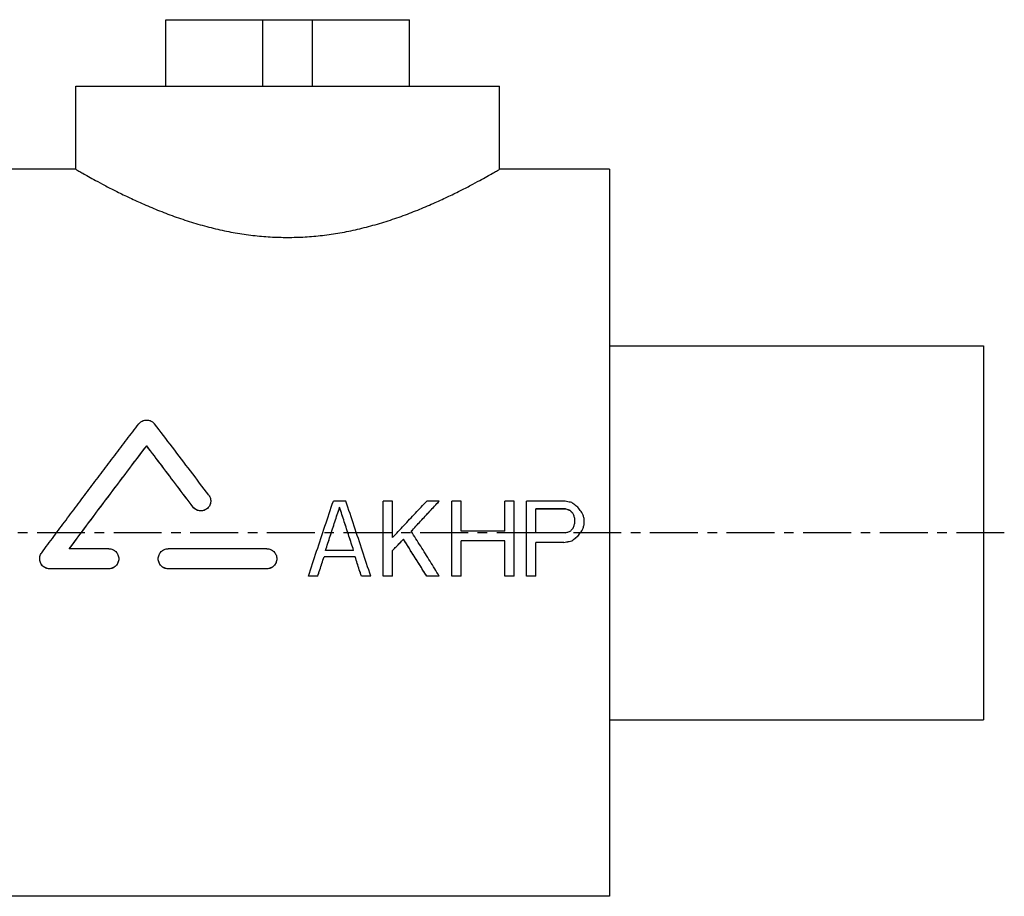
# Model space of a CAD drawing. Header units: millimetres. Extents: x 36 to 510, y 90 to 385.
# Tile 38 of 38: x 273 to 510, y 150 to 361. Entities that reach past the tile are written whole.
import ezdxf

# ---------------------------------------------------------------- set-up
doc = ezdxf.new("R2010")
doc.units = ezdxf.units.MM
doc.header["$LTSCALE"] = 30.734
doc.linetypes.add('CENTER', pattern=[0.6, 0.375, -0.075, 0.075, -0.075])
doc.layers.get('0').update_dxf_attribs({"linetype": 'CONTINUOUS'})
doc.layers.add('DEFAULT_1', color=7, linetype='CENTER')

msp = doc.modelspace()

# ---------------------------------------------------------------- linework, layer by layer
at = {"color": 7, "linetype": 'CONTINUOUS'}
for p, q in [((308.22, 344.89), (308.22, 360.89)), ((308.22, 360.89), (366.93, 360.89)), ((331.58, 344.89), (331.58, 360.89)), ((343.58, 344.89), (343.58, 360.89)), ((366.93, 344.89), (366.93, 360.89)), ((286.58, 324.89), (286.58, 344.89)), ((286.58, 344.89), (388.58, 344.89)), ((388.58, 324.89), (388.58, 344.89)), ((286.58, 324.89), (260.08, 324.89)), ((415.08, 324.89), (388.58, 324.89)), ((415.08, 324.89), (415.08, 149.89)), ((415.08, 282.39), (505.08, 282.39)), ((505.08, 282.39), (505.08, 192.39)), ((303.65, 258.3), (303.65, 258.33)), ((351.58, 245.04), (348.58, 245.04)), ((362.83, 245.04), (360.58, 245.04)), ((360.58, 226.95), (360.58, 245.04)), ((362.83, 236.23), (362.83, 245.04)), ((374.08, 245.04), (371.08, 245.04)), ((374.08, 245.02), (374.08, 245.04)), ((379.33, 245.04), (377.08, 245.04)), ((377.08, 226.95), (377.08, 245.04)), ((379.33, 237.77), (379.33, 245.04)), ((392.08, 245.04), (389.83, 245.04)), ((389.83, 237.77), (389.83, 245.04)), ((392.08, 226.95), (392.08, 245.04)), ((404.08, 245.04), (395.08, 245.04)), ((395.08, 226.95), (395.08, 245.04)), ((314.78, 243.6), (314.78, 243.62)), ((350.08, 243.49), (350.08, 243.52)), ((404.45, 243.14), (397.33, 243.14)), ((397.33, 237.38), (397.33, 243.14)), ((404.45, 243.11), (397.33, 243.11)), ((406.7, 239.69), (406.7, 240.84)), ((408.95, 239.31), (408.95, 240.84)), ((389.83, 237.77), (379.33, 237.77)), ((404.45, 237.38), (397.33, 237.38)), ((408.58, 238.13), (408.58, 238.15)), ((365.45, 235.82), (365.45, 235.85)), ((389.83, 235.46), (379.33, 235.46)), ((379.33, 226.95), (379.33, 235.46)), ((389.83, 235.43), (379.33, 235.43)), ((389.83, 226.95), (389.83, 235.46)), ((404.08, 235.08), (397.33, 235.08)), ((397.33, 226.95), (397.33, 235.08)), ((404.08, 235.05), (397.33, 235.05)), ((404.08, 235.05), (404.08, 235.08)), ((405.95, 235.43), (405.95, 235.46)), ((407.45, 236.59), (407.45, 236.62)), ((294.54, 233.54), (285.02, 233.54)), ((332.58, 233.54), (308.81, 233.54)), ((353.45, 233.15), (346.7, 233.15)), ((362.83, 226.95), (362.83, 233.15)), ((353.83, 231.6), (346.33, 231.6)), ((346.33, 231.58), (346.33, 231.6)), ((353.83, 231.58), (346.33, 231.58)), ((353.83, 231.58), (353.83, 231.6)), ((294.54, 228.74), (280.28, 228.74)), ((280.28, 228.71), (280.28, 228.74)), ((294.54, 228.71), (280.28, 228.71)), ((294.54, 228.71), (294.54, 228.74)), ((332.58, 228.74), (308.81, 228.74)), ((308.81, 228.71), (308.81, 228.74)), ((332.58, 228.71), (308.81, 228.71)), ((332.58, 228.71), (332.58, 228.74)), ((344.83, 226.95), (342.58, 226.95)), ((342.58, 226.92), (342.58, 226.95)), ((344.83, 226.92), (342.58, 226.92)), ((344.83, 226.92), (344.83, 226.95)), ((357.58, 226.95), (355.33, 226.95)), ((355.33, 226.92), (355.33, 226.95)), ((357.58, 226.92), (355.33, 226.92)), ((357.58, 226.92), (357.58, 226.95)), ((362.83, 226.95), (360.58, 226.95)), ((362.83, 226.92), (360.58, 226.92)), ((374.08, 226.95), (371.08, 226.95)), ((371.08, 226.92), (371.08, 226.95)), ((374.08, 226.92), (371.08, 226.92)), ((374.08, 226.92), (374.08, 226.95)), ((379.33, 226.95), (377.08, 226.95)), ((379.33, 226.92), (377.08, 226.92)), ((392.08, 226.95), (389.83, 226.95)), ((392.08, 226.92), (389.83, 226.92)), ((397.33, 226.95), (395.08, 226.95)), ((397.33, 226.92), (395.08, 226.92)), ((415.08, 192.39), (505.08, 192.39)), ((415.08, 149.89), (260.08, 149.89))]:
    msp.add_line(p, q, dxfattribs=at)
for points, knots in [([(286.58, 324.89), (286.64, 324.86), (286.89, 324.71), (287.45, 324.39), (288.4, 323.84), (289.74, 323.09), (291.49, 322.12), (293.65, 320.96), (296.24, 319.63), (299.24, 318.16), (302.62, 316.6), (306.32, 315.03), (310.28, 313.52), (314.4, 312.14), (318.61, 310.94), (322.84, 309.96), (327.08, 309.22), (331.29, 308.73), (335.48, 308.48), (339.67, 308.48), (343.87, 308.73), (348.08, 309.22), (352.31, 309.96), (356.55, 310.94), (360.76, 312.14), (364.88, 313.52), (368.83, 315.03), (372.54, 316.6), (375.92, 318.16), (378.92, 319.63), (381.51, 320.96), (383.67, 322.12), (385.42, 323.09), (386.76, 323.84), (387.71, 324.39), (388.27, 324.71), (388.52, 324.86), (388.58, 324.89)], [0, 0, 0, 0, 0.001983, 0.007967, 0.017993, 0.032166, 0.050537, 0.073224, 0.100133, 0.131102, 0.165656, 0.20309, 0.242403, 0.282744, 0.323262, 0.363432, 0.403038, 0.442068, 0.480762, 0.519242, 0.557935, 0.596967, 0.636572, 0.676742, 0.717259, 0.757602, 0.796913, 0.834347, 0.868902, 0.89987, 0.92678, 0.949467, 0.967837, 0.982009, 0.992034, 0.998017, 1, 1, 1, 1]), ([(278.37, 232.58), (279.35, 233.9), (281.3, 236.53), (284.23, 240.46), (287.17, 244.38), (290.1, 248.28), (293.02, 252.15), (295.94, 256), (298.84, 259.81), (300.77, 262.35), (301.74, 263.61)], [0, 0, 0, 0, 0.126529, 0.252905, 0.378967, 0.504559, 0.629539, 0.753821, 0.877335, 1, 1, 1, 1]), ([(301.74, 263.61), (301.83, 263.72), (302.03, 263.94), (302.38, 264.2), (302.78, 264.39), (303.2, 264.51), (303.64, 264.55), (304.08, 264.51), (304.5, 264.4), (304.9, 264.2), (305.25, 263.94), (305.46, 263.73), (305.54, 263.61)], [0, 0, 0, 0, 0.100309, 0.200348, 0.300325, 0.400207, 0.500002, 0.599798, 0.699679, 0.799658, 0.899694, 1, 1, 1, 1]), ([(318.59, 246.46), (317.13, 248.4), (314.21, 252.25), (309.87, 257.97), (306.98, 261.74), (305.54, 263.61)], [0, 0, 0, 0, 0.33799, 0.672018, 1, 1, 1, 1]), ([(285.02, 233.54), (286.57, 235.63), (289.67, 239.79), (294.33, 246.02), (298.99, 252.2), (302.1, 256.29), (303.65, 258.33)], [0, 0, 0, 0, 0.251018, 0.502571, 0.752835, 1, 1, 1, 1]), ([(285.04, 233.53), (286.58, 235.61), (289.67, 239.77), (294.33, 245.99), (298.99, 252.17), (302.1, 256.27), (303.65, 258.3)], [0, 0, 0, 0, 0.250508, 0.502242, 0.75268, 1, 1, 1, 1]), ([(314.78, 243.62), (313.54, 245.27), (311.06, 248.56), (307.35, 253.46), (304.88, 256.71), (303.65, 258.33)], [0, 0, 0, 0, 0.336017, 0.66986, 1, 1, 1, 1]), ([(314.78, 243.6), (313.54, 245.25), (311.06, 248.54), (307.35, 253.44), (304.88, 256.69), (303.65, 258.3)], [0, 0, 0, 0, 0.336032, 0.669878, 1, 1, 1, 1]), ([(319.06, 245.04), (319.06, 244.93), (319.04, 244.67), (318.94, 244.25), (318.74, 243.83), (318.47, 243.45), (318.12, 243.14), (317.72, 242.89), (317.28, 242.73), (316.81, 242.66), (316.35, 242.68), (315.89, 242.79), (315.47, 242.99), (315.09, 243.27), (314.88, 243.5), (314.78, 243.62)], [0, 0, 0, 0, 0.056692, 0.135124, 0.213626, 0.292185, 0.370801, 0.449445, 0.528109, 0.606777, 0.685449, 0.764117, 0.842776, 0.921405, 1, 1, 1, 1]), ([(319.06, 244.99), (319.06, 244.89), (319.04, 244.63), (318.94, 244.23), (318.74, 243.8), (318.47, 243.43), (318.12, 243.11), (317.72, 242.87), (317.28, 242.71), (316.81, 242.64), (316.35, 242.66), (315.89, 242.77), (315.47, 242.97), (315.09, 243.24), (314.88, 243.47), (314.78, 243.6)], [0, 0, 0, 0, 0.052526, 0.131307, 0.210152, 0.289062, 0.368022, 0.447016, 0.526027, 0.605043, 0.684062, 0.763077, 0.842082, 0.921059, 1, 1, 1, 1]), ([(318.59, 246.46), (318.68, 246.34), (318.84, 246.07), (319, 245.64), (319.06, 245.29), (319.06, 245.09), (319.06, 245.04)], [0, 0, 0, 0, 0.30529, 0.61042, 0.915528, 1, 1, 1, 1]), ([(342.58, 226.95), (343.24, 228.96), (344.56, 232.98), (346.56, 239.01), (347.91, 243.03), (348.58, 245.04)], [0, 0, 0, 0, 0.332179, 0.666103, 1, 1, 1, 1]), ([(357.58, 226.95), (356.92, 228.96), (355.59, 232.98), (353.59, 239.01), (352.25, 243.03), (351.58, 245.04)], [0, 0, 0, 0, 0.332179, 0.666103, 1, 1, 1, 1]), ([(362.83, 236.23), (363.74, 237.21), (365.57, 239.17), (368.32, 242.11), (370.16, 244.07), (371.08, 245.04)], [0, 0, 0, 0, 0.332865, 0.666396, 1, 1, 1, 1]), ([(367.33, 237.77), (368.08, 238.58), (369.57, 240.2), (371.82, 242.62), (373.33, 244.24), (374.08, 245.04)], [0, 0, 0, 0, 0.333095, 0.666562, 1, 1, 1, 1]), ([(367.34, 237.76), (368.09, 238.56), (369.58, 240.18), (371.82, 242.6), (373.33, 244.21), (374.08, 245.02)], [0, 0, 0, 0, 0.331795, 0.665912, 1, 1, 1, 1]), ([(405.95, 244.66), (405.75, 244.71), (405.33, 244.79), (404.7, 244.92), (404.29, 245), (404.08, 245.04)], [0, 0, 0, 0, 0.333333, 0.666667, 1, 1, 1, 1]), ([(407.45, 243.52), (407.29, 243.64), (406.95, 243.9), (406.45, 244.28), (406.12, 244.54), (405.95, 244.66)], [0, 0, 0, 0, 0.333358, 0.666694, 1, 1, 1, 1]), ([(346.7, 233.15), (347.08, 234.3), (347.82, 236.6), (348.95, 240.06), (349.7, 242.37), (350.08, 243.52)], [0, 0, 0, 0, 0.333147, 0.666674, 1, 1, 1, 1]), ([(346.71, 233.14), (347.08, 234.29), (347.83, 236.59), (348.95, 240.04), (349.7, 242.34), (350.08, 243.49)], [0, 0, 0, 0, 0.331604, 0.665901, 1, 1, 1, 1]), ([(353.45, 233.15), (353.08, 234.3), (352.33, 236.6), (351.21, 240.06), (350.46, 242.37), (350.08, 243.52)], [0, 0, 0, 0, 0.333147, 0.666674, 1, 1, 1, 1]), ([(353.45, 233.14), (353.08, 234.29), (352.33, 236.59), (351.21, 240.04), (350.46, 242.34), (350.08, 243.49)], [0, 0, 0, 0, 0.331604, 0.665901, 1, 1, 1, 1]), ([(405.58, 242.75), (405.45, 242.8), (405.2, 242.88), (404.83, 243.01), (404.58, 243.09), (404.45, 243.14)], [0, 0, 0, 0, 0.333321, 0.666654, 1, 1, 1, 1]), ([(405.58, 242.73), (405.45, 242.77), (405.2, 242.85), (404.83, 242.98), (404.58, 243.07), (404.45, 243.11)], [0, 0, 0, 0, 0.333321, 0.666654, 1, 1, 1, 1]), ([(406.33, 241.99), (406.25, 242.07), (406.08, 242.24), (405.83, 242.5), (405.66, 242.67), (405.58, 242.75)], [0, 0, 0, 0, 0.333328, 0.666663, 1, 1, 1, 1]), ([(406.33, 241.96), (406.25, 242.05), (406.08, 242.22), (405.83, 242.47), (405.66, 242.64), (405.58, 242.73)], [0, 0, 0, 0, 0.333328, 0.666663, 1, 1, 1, 1]), ([(406.7, 240.84), (406.66, 240.97), (406.58, 241.22), (406.45, 241.6), (406.37, 241.86), (406.33, 241.99)], [0, 0, 0, 0, 0.333379, 0.666715, 1, 1, 1, 1]), ([(408.58, 241.99), (408.45, 242.16), (408.2, 242.5), (407.83, 243.01), (407.58, 243.35), (407.45, 243.52)], [0, 0, 0, 0, 0.333368, 0.666706, 1, 1, 1, 1]), ([(408.95, 240.84), (408.91, 240.97), (408.83, 241.22), (408.7, 241.6), (408.62, 241.86), (408.58, 241.99)], [0, 0, 0, 0, 0.333379, 0.666715, 1, 1, 1, 1]), ([(406.33, 238.54), (406.37, 238.67), (406.45, 238.92), (406.58, 239.31), (406.66, 239.56), (406.7, 239.69)], [0, 0, 0, 0, 0.333337, 0.666672, 1, 1, 1, 1]), ([(374.08, 226.95), (373.34, 228.15), (371.84, 230.55), (369.6, 234.15), (368.09, 236.55), (367.34, 237.75)], [0, 0, 0, 0, 0.33196, 0.666126, 1, 1, 1, 1]), ([(404.45, 237.38), (404.58, 237.43), (404.83, 237.51), (405.2, 237.64), (405.45, 237.73), (405.58, 237.77)], [0, 0, 0, 0, 0.333277, 0.666611, 1, 1, 1, 1]), ([(405.58, 237.77), (405.66, 237.85), (405.83, 238.03), (406.08, 238.28), (406.25, 238.45), (406.33, 238.54)], [0, 0, 0, 0, 0.333253, 0.666588, 1, 1, 1, 1]), ([(407.45, 236.62), (407.58, 236.79), (407.83, 237.13), (408.2, 237.64), (408.45, 237.98), (408.58, 238.15)], [0, 0, 0, 0, 0.333197, 0.666536, 1, 1, 1, 1]), ([(407.45, 236.59), (407.58, 236.76), (407.83, 237.1), (408.2, 237.61), (408.45, 237.96), (408.58, 238.13)], [0, 0, 0, 0, 0.333196, 0.666534, 1, 1, 1, 1]), ([(408.58, 238.15), (408.62, 238.28), (408.7, 238.54), (408.83, 238.92), (408.91, 239.18), (408.95, 239.31)], [0, 0, 0, 0, 0.33333, 0.666665, 1, 1, 1, 1]), ([(362.83, 233.15), (363.12, 233.45), (363.7, 234.05), (364.58, 234.95), (365.16, 235.55), (365.45, 235.85)], [0, 0, 0, 0, 0.332815, 0.666166, 1, 1, 1, 1]), ([(362.84, 233.13), (363.13, 233.43), (363.71, 234.02), (364.58, 234.92), (365.16, 235.52), (365.45, 235.82)], [0, 0, 0, 0, 0.329439, 0.664475, 1, 1, 1, 1]), ([(371.08, 226.95), (370.46, 227.93), (369.21, 229.91), (367.34, 232.87), (366.08, 234.85), (365.45, 235.85)], [0, 0, 0, 0, 0.33156, 0.665062, 1, 1, 1, 1]), ([(371.08, 226.92), (370.46, 227.91), (369.21, 229.88), (367.34, 232.85), (366.08, 234.83), (365.45, 235.82)], [0, 0, 0, 0, 0.331545, 0.665049, 1, 1, 1, 1]), ([(404.08, 235.08), (404.29, 235.12), (404.7, 235.2), (405.33, 235.33), (405.75, 235.42), (405.95, 235.46)], [0, 0, 0, 0, 0.333254, 0.666588, 1, 1, 1, 1]), ([(404.08, 235.05), (404.29, 235.09), (404.7, 235.18), (405.33, 235.31), (405.75, 235.39), (405.95, 235.43)], [0, 0, 0, 0, 0.333254, 0.666587, 1, 1, 1, 1]), ([(405.95, 235.46), (406.12, 235.59), (406.45, 235.85), (406.95, 236.23), (407.29, 236.49), (407.45, 236.62)], [0, 0, 0, 0, 0.333182, 0.666518, 1, 1, 1, 1]), ([(405.95, 235.43), (406.12, 235.56), (406.45, 235.82), (406.95, 236.2), (407.29, 236.46), (407.45, 236.59)], [0, 0, 0, 0, 0.33318, 0.666517, 1, 1, 1, 1]), ([(277.9, 231.15), (277.9, 231.17), (277.9, 231.37), (277.95, 231.72), (278.11, 232.17), (278.28, 232.45), (278.37, 232.58)], [0, 0, 0, 0, 0.05728, 0.371979, 0.687065, 1, 1, 1, 1]), ([(294.54, 233.54), (294.7, 233.54), (295.01, 233.51), (295.45, 233.38), (295.87, 233.15), (296.23, 232.86), (296.53, 232.49), (296.75, 232.07), (296.89, 231.62), (296.92, 231.3), (296.92, 231.14)], [0, 0, 0, 0, 0.123898, 0.247918, 0.372248, 0.496882, 0.622095, 0.747743, 0.873871, 1, 1, 1, 1]), ([(306.43, 231.14), (306.43, 231.3), (306.46, 231.62), (306.6, 232.07), (306.82, 232.49), (307.12, 232.86), (307.48, 233.15), (307.89, 233.38), (308.34, 233.51), (308.65, 233.54), (308.81, 233.54)], [0, 0, 0, 0, 0.126128, 0.252261, 0.377903, 0.503108, 0.627746, 0.752068, 0.876098, 1, 1, 1, 1]), ([(332.58, 233.54), (332.73, 233.54), (333.04, 233.51), (333.49, 233.38), (333.9, 233.15), (334.27, 232.86), (334.57, 232.49), (334.79, 232.07), (334.93, 231.62), (334.96, 231.3), (334.96, 231.14)], [0, 0, 0, 0, 0.123898, 0.247918, 0.372248, 0.496882, 0.622095, 0.747743, 0.873871, 1, 1, 1, 1]), ([(280.28, 228.74), (280.12, 228.74), (279.8, 228.77), (279.35, 228.91), (278.93, 229.15), (278.56, 229.46), (278.26, 229.84), (278.04, 230.27), (277.92, 230.72), (277.9, 231.01), (277.9, 231.15)], [0, 0, 0, 0, 0.125882, 0.252567, 0.379292, 0.507356, 0.635352, 0.764798, 0.893716, 1, 1, 1, 1]), ([(280.28, 228.71), (280.12, 228.71), (279.8, 228.75), (279.35, 228.89), (278.93, 229.12), (278.56, 229.43), (278.26, 229.81), (278.04, 230.25), (277.93, 230.67), (277.9, 230.94), (277.9, 231.04)], [0, 0, 0, 0, 0.128399, 0.257622, 0.386886, 0.517522, 0.648091, 0.780144, 0.91166, 1, 1, 1, 1]), ([(296.92, 231.14), (296.92, 230.99), (296.89, 230.67), (296.75, 230.21), (296.53, 229.79), (296.23, 229.43), (295.86, 229.13), (295.45, 228.91), (295, 228.77), (294.69, 228.74), (294.54, 228.74)], [0, 0, 0, 0, 0.126827, 0.253256, 0.379282, 0.504782, 0.629446, 0.753477, 0.876956, 1, 1, 1, 1]), ([(296.92, 231.12), (296.92, 230.96), (296.89, 230.64), (296.75, 230.19), (296.53, 229.77), (296.23, 229.4), (295.86, 229.1), (295.45, 228.88), (295, 228.74), (294.69, 228.71), (294.54, 228.71)], [0, 0, 0, 0, 0.126837, 0.253273, 0.379306, 0.504806, 0.629471, 0.753495, 0.876967, 1, 1, 1, 1]), ([(308.81, 228.74), (308.65, 228.74), (308.34, 228.77), (307.9, 228.91), (307.48, 229.13), (307.12, 229.43), (306.82, 229.79), (306.6, 230.21), (306.46, 230.67), (306.43, 230.99), (306.43, 231.14)], [0, 0, 0, 0, 0.123039, 0.246507, 0.370546, 0.495205, 0.620715, 0.746745, 0.873171, 1, 1, 1, 1]), ([(308.81, 228.71), (308.65, 228.71), (308.34, 228.74), (307.9, 228.88), (307.48, 229.1), (307.12, 229.4), (306.82, 229.77), (306.6, 230.19), (306.46, 230.64), (306.43, 230.96), (306.43, 231.12)], [0, 0, 0, 0, 0.123028, 0.246488, 0.37052, 0.49518, 0.62069, 0.746728, 0.873161, 1, 1, 1, 1]), ([(334.96, 231.14), (334.96, 230.99), (334.92, 230.67), (334.79, 230.21), (334.56, 229.79), (334.26, 229.43), (333.9, 229.13), (333.49, 228.91), (333.04, 228.77), (332.73, 228.74), (332.58, 228.74)], [0, 0, 0, 0, 0.126827, 0.253256, 0.379282, 0.504782, 0.629446, 0.753477, 0.876956, 1, 1, 1, 1]), ([(334.96, 231.12), (334.96, 230.96), (334.92, 230.64), (334.79, 230.19), (334.56, 229.77), (334.26, 229.4), (333.9, 229.1), (333.49, 228.88), (333.04, 228.74), (332.73, 228.71), (332.58, 228.71)], [0, 0, 0, 0, 0.126837, 0.253273, 0.379306, 0.504806, 0.629471, 0.753495, 0.876967, 1, 1, 1, 1]), ([(344.83, 226.95), (344.99, 227.47), (345.33, 228.5), (345.83, 230.05), (346.16, 231.08), (346.33, 231.6)], [0, 0, 0, 0, 0.33259, 0.665962, 1, 1, 1, 1]), ([(344.83, 226.92), (344.99, 227.44), (345.33, 228.47), (345.83, 230.02), (346.16, 231.06), (346.33, 231.58)], [0, 0, 0, 0, 0.332583, 0.665955, 1, 1, 1, 1]), ([(355.33, 226.95), (355.16, 227.47), (354.83, 228.5), (354.33, 230.05), (354, 231.08), (353.83, 231.6)], [0, 0, 0, 0, 0.33259, 0.665962, 1, 1, 1, 1]), ([(355.33, 226.92), (355.16, 227.44), (354.83, 228.47), (354.33, 230.02), (354, 231.06), (353.83, 231.58)], [0, 0, 0, 0, 0.332583, 0.665955, 1, 1, 1, 1])]:
    msp.add_open_spline(points, degree=3, knots=knots, dxfattribs=at)
msp.add_open_spline([(367.34, 237.75), (367.34, 237.76), (367.33, 237.76), (367.33, 237.77)], degree=3, dxfattribs=at)
at = {"layer": 'DEFAULT_1', "color": 2, "linetype": 'CENTER'}
msp.add_line((510.08, 237.39), (36.08, 237.39), dxfattribs=at)

doc.saveas('drawing.dxf')
